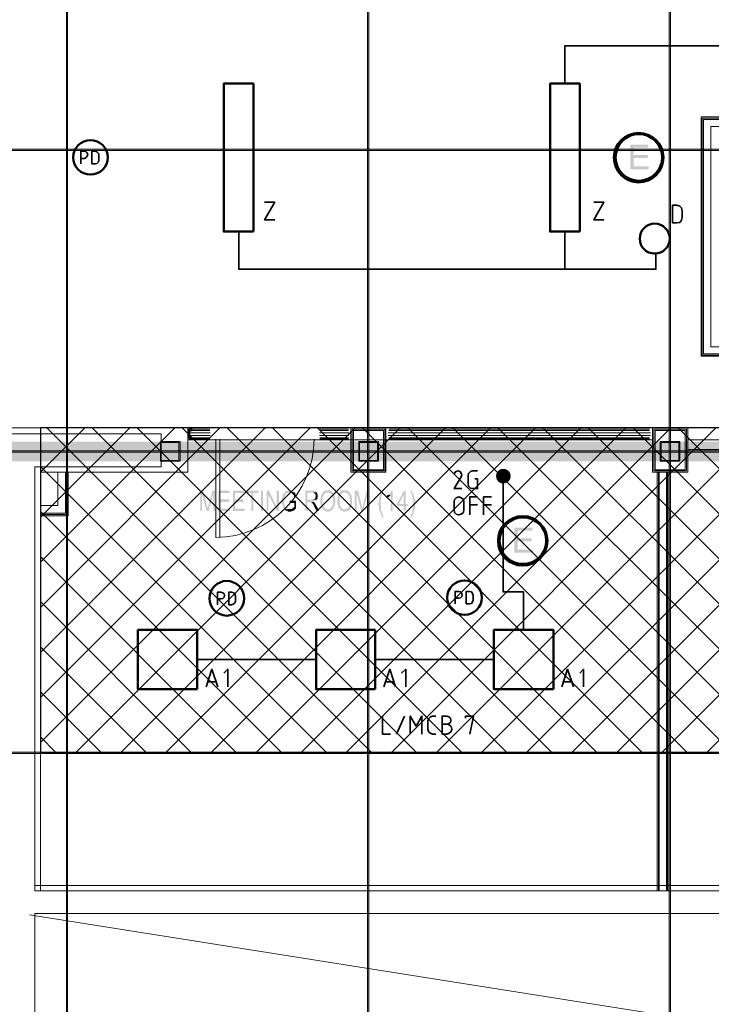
# Model space of a CAD drawing. Header units: millimetres. Extents: x 1.7 to 32.8, y 0.3 to 23.1.
# Tile 63 of 106: x 17.2 to 20, y 7.1 to 11. Entities that reach past the tile are written whole.
import ezdxf

# ---------------------------------------------------------------- set-up
doc = ezdxf.new("R2010")
doc.units = ezdxf.units.MM
doc.layers.add('PDF_Geometry', color=9, linetype='Continuous', true_color=0x808080)
doc.layers.add('PDF_Solid Fills', color=9, linetype='Continuous', true_color=0x808080)

msp = doc.modelspace()

# ---------------------------------------------------------------- hatches: boundary and pattern name
h = msp.add_hatch()
h.set_pattern_fill('ANSI37', color=256, scale=0.04)
h.paths.add_polyline_path([(17.3205, 8.1231), (23.5612, 8.1231), (23.5612, 9.4147), (17.3205, 9.4147)])
at = {"layer": 'PDF_Solid Fills', "transparency": 33554559}
for color, points in [(256, [(29.8551, 10.5213), (29.8551, 10.5247), (2.9827, 10.5247), (2.9827, 10.5197), (29.8551, 10.5197)]), (7, [(19.7421, 10.543), (19.6704, 10.543), (19.6704, 10.4447), (19.7438, 10.4447), (19.7438, 10.4563), (19.6838, 10.4563), (19.6838, 10.4897), (19.7388, 10.4897), (19.7388, 10.5013), (19.6838, 10.5013), (19.6838, 10.5313), (19.7421, 10.5313)]), (256, [(29.8551, 9.3197), (29.8551, 9.323), (2.9827, 9.323), (2.9827, 9.318), (29.8551, 9.318)]), (256, [(17.9688, 9.1647), (17.9571, 9.1647), (17.9571, 9.0831), (17.9638, 9.0831), (17.9638, 9.153)]), (256, [(17.9688, 9.1647), (17.9638, 9.153), (17.9822, 9.0831), (17.9871, 9.0947), (17.9871, 9.0947), (17.9855, 9.0964), (17.9855, 9.1014), (17.9838, 9.1031), (17.9838, 9.1064)]), (256, [(18.0155, 9.1647), (18.0055, 9.1647), (17.9905, 9.108), (17.9905, 9.108), (17.9888, 9.1047), (17.9888, 9.0997), (17.9871, 9.098), (17.9871, 9.0947), (17.9822, 9.0831), (17.9905, 9.0831), (18.0088, 9.1514)]), (256, [(18.0738, 9.1647), (18.0288, 9.1647), (18.0288, 9.0831), (18.0755, 9.0831), (18.0755, 9.0931), (18.0371, 9.0931), (18.0371, 9.1197), (18.0721, 9.1197), (18.0721, 9.1297), (18.0371, 9.1297), (18.0371, 9.1547), (18.0738, 9.1547)]), (256, [(18.1321, 9.1647), (18.0872, 9.1647), (18.0872, 9.0831), (18.1338, 9.0831), (18.1338, 9.0931), (18.0955, 9.0931), (18.0955, 9.1197), (18.1288, 9.1197), (18.1288, 9.1297), (18.0955, 9.1297), (18.0955, 9.1547), (18.1321, 9.1547)]), (256, [(18.1888, 9.1647), (18.1405, 9.1647), (18.1405, 9.1547), (18.1605, 9.1547), (18.1605, 9.0831), (18.1688, 9.0831), (18.1688, 9.1547), (18.1888, 9.1547)]), (256, [(18.2305, 9.1647), (18.2221, 9.1647), (18.2221, 9.0831), (18.2288, 9.0831), (18.2288, 9.148)]), (256, [(18.3138, 9.1664), (18.3055, 9.1664), (18.3038, 9.1647), (18.3021, 9.1647), (18.3005, 9.163), (18.2988, 9.163), (18.2971, 9.1614), (18.2955, 9.1614), (18.2955, 9.1597), (18.2938, 9.158), (18.2921, 9.1564), (18.2905, 9.1547), (18.2905, 9.153), (18.2888, 9.1514), (18.2871, 9.1497), (18.2871, 9.148), (18.2855, 9.1464), (18.2855, 9.143), (18.2838, 9.1414), (18.2838, 9.1347), (18.2821, 9.133), (18.2821, 9.1147), (18.2838, 9.1114), (18.2838, 9.1047), (18.2855, 9.1031), (18.2855, 9.1014), (18.2871, 9.0997), (18.2871, 9.098), (18.2888, 9.0964), (18.2888, 9.0947), (18.2905, 9.0931), (18.2921, 9.0914), (18.2921, 9.0897), (18.3138, 9.0914), (18.3071, 9.0914), (18.3055, 9.0931), (18.3038, 9.0931), (18.3021, 9.0947), (18.3005, 9.0964), (18.2988, 9.0964), (18.2971, 9.098), (18.2971, 9.0997), (18.2955, 9.1014), (18.2938, 9.1031), (18.2938, 9.1064), (18.2938, 9.1064), (18.2921, 9.108), (18.2921, 9.1114), (18.2905, 9.1147), (18.2905, 9.1247), (18.2905, 9.1314), (18.2921, 9.1347), (18.2921, 9.138), (18.2938, 9.1414), (18.2938, 9.143), (18.2955, 9.1447), (18.2955, 9.1464), (18.2971, 9.1497), (18.2971, 9.1497), (18.2988, 9.1514), (18.3005, 9.153), (18.3021, 9.1547), (18.3055, 9.1547), (18.3055, 9.1564), (18.3121, 9.1564), (18.3138, 9.158), (18.3321, 9.158), (18.3321, 9.1597), (18.3305, 9.1597), (18.3288, 9.1614), (18.3271, 9.163), (18.3255, 9.163), (18.3238, 9.1647), (18.3221, 9.1647), (18.3205, 9.1664), (18.3155, 9.1664)]), (256, [(18.3321, 9.158), (18.3138, 9.158), (18.3155, 9.1564), (18.3205, 9.1564), (18.3221, 9.1547), (18.3221, 9.1547), (18.3238, 9.153), (18.3255, 9.153), (18.3271, 9.1514), (18.3271, 9.1497), (18.3288, 9.148), (18.3288, 9.1464), (18.3305, 9.1447), (18.3305, 9.1397), (18.3388, 9.1414), (18.3388, 9.143), (18.3371, 9.1464), (18.3371, 9.1497), (18.3355, 9.1514), (18.3355, 9.1547), (18.3338, 9.1564), (18.3338, 9.1564)]), (256, [(18.4038, 9.1647), (18.3755, 9.1647), (18.3755, 9.0831), (18.3838, 9.0831), (18.3838, 9.1197), (18.4088, 9.1197), (18.4105, 9.1214), (18.4121, 9.1214), (18.4138, 9.123), (18.4155, 9.123), (18.4171, 9.1247), (18.4188, 9.1247), (18.4205, 9.1264), (18.4205, 9.128), (18.4221, 9.128), (18.3838, 9.128), (18.3838, 9.1564), (18.4038, 9.1564), (18.4221, 9.158), (18.4205, 9.1597), (18.4188, 9.1614), (18.4171, 9.1614), (18.4155, 9.163), (18.4138, 9.163), (18.4121, 9.1647), (18.4055, 9.1647)]), (256, [(18.4221, 9.158), (18.4038, 9.1564), (18.4071, 9.1564), (18.4088, 9.1547), (18.4121, 9.1547), (18.4121, 9.153), (18.4138, 9.153), (18.4155, 9.1514), (18.4155, 9.1497), (18.4171, 9.1464), (18.4171, 9.1397), (18.4155, 9.138), (18.4155, 9.1347), (18.4155, 9.1347), (18.4138, 9.133), (18.4121, 9.1314), (18.4105, 9.1297), (18.4055, 9.1297), (18.4038, 9.128), (18.3838, 9.128), (18.4221, 9.128), (18.4221, 9.1297), (18.4238, 9.1314), (18.4238, 9.133), (18.4255, 9.1364), (18.4255, 9.148), (18.4238, 9.1514), (18.4238, 9.153), (18.4221, 9.1547), (18.4221, 9.1564)]), (256, [(18.4471, 9.158), (18.4455, 9.1564), (18.4438, 9.1547), (18.4438, 9.1547), (18.4421, 9.153), (18.4421, 9.1514), (18.4405, 9.1497), (18.4405, 9.148), (18.4388, 9.1464), (18.4388, 9.1414), (18.4371, 9.1397), (18.4371, 9.133), (18.4355, 9.1297), (18.4355, 9.1147), (18.4371, 9.113), (18.4371, 9.1064), (18.4388, 9.1047), (18.4388, 9.1014), (18.4388, 9.1014), (18.4405, 9.0997), (18.4405, 9.098), (18.4421, 9.0964), (18.4438, 9.0947), (18.4438, 9.0931), (18.4455, 9.0914), (18.4471, 9.0897), (18.4488, 9.088), (18.4505, 9.0864), (18.4505, 9.0864), (18.4521, 9.0847), (18.4538, 9.0847), (18.4555, 9.0831), (18.4571, 9.0831), (18.4588, 9.0814), (18.4721, 9.0814), (18.4738, 9.0831), (18.4755, 9.0831), (18.4771, 9.0847), (18.4788, 9.0847), (18.4805, 9.0864), (18.4805, 9.0864), (18.4821, 9.088), (18.4838, 9.0897), (18.4855, 9.0897), (18.4638, 9.0897), (18.4621, 9.0914), (18.4588, 9.0914), (18.4571, 9.0931), (18.4555, 9.0931), (18.4538, 9.0947), (18.4521, 9.0964), (18.4521, 9.098), (18.4505, 9.0997), (18.4505, 9.0997), (18.4488, 9.1014), (18.4488, 9.1031), (18.4471, 9.1047), (18.4471, 9.1064), (18.4455, 9.108), (18.4455, 9.1147), (18.4438, 9.118), (18.4438, 9.1297), (18.4455, 9.133), (18.4455, 9.1397), (18.4471, 9.1414), (18.4471, 9.1447), (18.4488, 9.1464), (18.4488, 9.148), (18.4505, 9.1497), (18.4521, 9.1497), (18.4521, 9.1514), (18.4538, 9.153), (18.4555, 9.1547), (18.4571, 9.1547), (18.4588, 9.1564), (18.4638, 9.1564), (18.4655, 9.158)]), (256, [(18.4655, 9.1664), (18.4588, 9.1664), (18.4571, 9.1647), (18.4555, 9.1647), (18.4538, 9.163), (18.4521, 9.163), (18.4505, 9.1614), (18.4488, 9.1614), (18.4471, 9.1597), (18.4471, 9.158), (18.4655, 9.158), (18.4671, 9.1564), (18.4721, 9.1564), (18.4738, 9.1547), (18.4755, 9.1547), (18.4771, 9.153), (18.4771, 9.1514), (18.4788, 9.1514), (18.4805, 9.1497), (18.4821, 9.148), (18.4821, 9.1447), (18.4838, 9.143), (18.4838, 9.1397), (18.4855, 9.138), (18.4855, 9.1314), (18.4871, 9.128), (18.4871, 9.1197), (18.4855, 9.1164), (18.4855, 9.108), (18.4838, 9.1064), (18.4838, 9.1047), (18.4821, 9.1031), (18.4821, 9.1014), (18.4805, 9.0997), (18.4805, 9.0997), (18.4788, 9.098), (18.4771, 9.0964), (18.4771, 9.0947), (18.4755, 9.0931), (18.4738, 9.0931), (18.4721, 9.0914), (18.4688, 9.0914), (18.4671, 9.0897), (18.4655, 9.0897), (18.4855, 9.0897), (18.4855, 9.0914), (18.4871, 9.0931), (18.4888, 9.0947), (18.4888, 9.0964), (18.4905, 9.0997), (18.4905, 9.1014), (18.4921, 9.1014), (18.4921, 9.1064), (18.4938, 9.108), (18.4938, 9.1147), (18.4955, 9.1164), (18.4955, 9.1314), (18.4938, 9.133), (18.4938, 9.1397), (18.4921, 9.1414), (18.4921, 9.1464), (18.4921, 9.1464), (18.4905, 9.148), (18.4888, 9.1497), (18.4888, 9.153), (18.4871, 9.1547), (18.4871, 9.1564), (18.4855, 9.1564), (18.4838, 9.158), (18.4821, 9.1597), (18.4805, 9.1614), (18.4805, 9.1614), (18.4788, 9.163), (18.4771, 9.163), (18.4755, 9.1647), (18.4738, 9.1647), (18.4721, 9.1664), (18.4671, 9.1664)]), (256, [(18.5138, 9.158), (18.5121, 9.1564), (18.5121, 9.1547), (18.5105, 9.1547), (18.5105, 9.153), (18.5088, 9.1514), (18.5088, 9.1497), (18.5071, 9.148), (18.5071, 9.1464), (18.5055, 9.143), (18.5055, 9.1397), (18.5038, 9.138), (18.5038, 9.1114), (18.5055, 9.108), (18.5055, 9.1047), (18.5071, 9.1014), (18.5071, 9.0997), (18.5088, 9.098), (18.5088, 9.0964), (18.5105, 9.0947), (18.5121, 9.0931), (18.5138, 9.0914), (18.5138, 9.0897), (18.5155, 9.088), (18.5171, 9.0864), (18.5188, 9.0864), (18.5188, 9.0847), (18.5205, 9.0847), (18.5221, 9.0831), (18.5238, 9.0831), (18.5255, 9.0814), (18.5405, 9.0814), (18.5421, 9.0831), (18.5438, 9.0831), (18.5455, 9.0847), (18.5471, 9.0847), (18.5471, 9.0864), (18.5488, 9.0864), (18.5505, 9.088), (18.5505, 9.0897), (18.5521, 9.0897), (18.5305, 9.0897), (18.5288, 9.0914), (18.5255, 9.0914), (18.5238, 9.0931), (18.5221, 9.0931), (18.5221, 9.0947), (18.5205, 9.0964), (18.5188, 9.098), (18.5171, 9.0997), (18.5171, 9.1014), (18.5155, 9.1031), (18.5155, 9.1047), (18.5138, 9.1064), (18.5138, 9.108), (18.5121, 9.1114), (18.5121, 9.138), (18.5138, 9.1397), (18.5138, 9.143), (18.5155, 9.1447), (18.5155, 9.1464), (18.5171, 9.148), (18.5171, 9.1497), (18.5188, 9.1497), (18.5205, 9.1514), (18.5221, 9.153), (18.5238, 9.1547), (18.5238, 9.1547), (18.5255, 9.1564), (18.5305, 9.1564), (18.5321, 9.158)]), (256, [(18.5321, 9.1664), (18.5255, 9.1664), (18.5238, 9.1647), (18.5221, 9.1647), (18.5205, 9.163), (18.5188, 9.163), (18.5171, 9.1614), (18.5171, 9.1614), (18.5155, 9.1597), (18.5138, 9.158), (18.5321, 9.158), (18.5338, 9.1564), (18.5388, 9.1564), (18.5405, 9.1547), (18.5421, 9.1547), (18.5438, 9.153), (18.5455, 9.1514), (18.5471, 9.1514), (18.5471, 9.1497), (18.5488, 9.148), (18.5505, 9.1447), (18.5505, 9.143), (18.5521, 9.1414), (18.5521, 9.1364), (18.5538, 9.133), (18.5538, 9.1114), (18.5521, 9.1097), (18.5521, 9.1064), (18.5505, 9.1047), (18.5505, 9.1031), (18.5488, 9.1014), (18.5488, 9.0997), (18.5471, 9.0997), (18.5471, 9.098), (18.5455, 9.0964), (18.5438, 9.0947), (18.5421, 9.0931), (18.5405, 9.0931), (18.5388, 9.0914), (18.5355, 9.0914), (18.5338, 9.0897), (18.5321, 9.0897), (18.5521, 9.0897), (18.5538, 9.0914), (18.5555, 9.0931), (18.5555, 9.0947), (18.5571, 9.0964), (18.5571, 9.0997), (18.5588, 9.1014), (18.5588, 9.1031), (18.5605, 9.1064), (18.5605, 9.1097), (18.5621, 9.1114), (18.5621, 9.1347), (18.5605, 9.138), (18.5605, 9.1414), (18.5588, 9.1447), (18.5588, 9.1464), (18.5588, 9.1464), (18.5571, 9.148), (18.5571, 9.1497), (18.5555, 9.153), (18.5555, 9.1547), (18.5538, 9.1564), (18.5521, 9.1564), (18.5505, 9.158), (18.5505, 9.1597), (18.5488, 9.1614), (18.5471, 9.1614), (18.5455, 9.163), (18.5438, 9.163), (18.5438, 9.1647), (18.5421, 9.1647), (18.5405, 9.1664), (18.5338, 9.1664)]), (256, [(18.5855, 9.1647), (18.5721, 9.1647), (18.5721, 9.0831), (18.5805, 9.0831), (18.5805, 9.153)]), (256, [(18.5855, 9.1647), (18.5805, 9.153), (18.5988, 9.0831), (18.6021, 9.0947), (18.6021, 9.0997), (18.6005, 9.1014), (18.6005, 9.1064)]), (256, [(18.6321, 9.1647), (18.6205, 9.1647), (18.6055, 9.108), (18.6055, 9.1031), (18.6038, 9.0997), (18.6038, 9.0964), (18.6021, 9.0947), (18.5988, 9.0831), (18.6055, 9.0831), (18.6238, 9.1514)]), (256, [(18.6888, 9.1664), (18.6821, 9.1664), (18.6821, 9.1647), (18.6805, 9.163), (18.6788, 9.1597), (18.6788, 9.158), (18.6771, 9.1564), (18.6771, 9.1547), (18.6755, 9.153), (18.6755, 9.1497), (18.6738, 9.148), (18.6738, 9.1464), (18.6721, 9.1447), (18.6721, 9.1397), (18.6705, 9.138), (18.6705, 9.133), (18.6688, 9.1314), (18.6688, 9.1197), (18.6671, 9.1164), (18.6671, 9.108), (18.6688, 9.1047), (18.6688, 9.0947), (18.6705, 9.0914), (18.6705, 9.088), (18.6721, 9.0847), (18.6721, 9.0814), (18.6738, 9.0797), (18.6738, 9.078), (18.6755, 9.0747), (18.6755, 9.0731), (18.6771, 9.0714), (18.6771, 9.0697), (18.6788, 9.068), (18.6788, 9.0647), (18.6805, 9.063), (18.6805, 9.0614), (18.6821, 9.0597), (18.6821, 9.058), (18.6888, 9.058), (18.6871, 9.0614), (18.6855, 9.063), (18.6855, 9.0647), (18.6838, 9.0664), (18.6838, 9.0697), (18.6821, 9.0714), (18.6821, 9.0764), (18.6805, 9.078), (18.6805, 9.0797), (18.6788, 9.0831), (18.6788, 9.088), (18.6771, 9.0914), (18.6771, 9.0997), (18.6755, 9.1014), (18.6755, 9.113), (18.6755, 9.1247), (18.6771, 9.1264), (18.6771, 9.1347), (18.6788, 9.1364), (18.6788, 9.143), (18.6805, 9.1464), (18.6805, 9.148), (18.6821, 9.1497), (18.6821, 9.153), (18.6838, 9.1547), (18.6838, 9.1564), (18.6855, 9.1597), (18.6855, 9.1614), (18.6871, 9.163)]), (256, [(18.7055, 9.148), (18.7038, 9.1464), (18.7021, 9.1464), (18.7005, 9.1447), (18.7005, 9.1347), (18.7005, 9.1347), (18.7021, 9.1364), (18.7038, 9.1364), (18.7055, 9.138), (18.7071, 9.1397), (18.7088, 9.1397), (18.7105, 9.1414), (18.7121, 9.143), (18.7138, 9.1447), (18.7155, 9.1464), (18.7155, 9.1464)]), (256, [(18.7238, 9.1647), (18.7188, 9.1647), (18.7171, 9.163), (18.7171, 9.1614), (18.7155, 9.1597), (18.7155, 9.158), (18.7138, 9.1564), (18.7121, 9.1547), (18.7105, 9.153), (18.7105, 9.1514), (18.7088, 9.1514), (18.7071, 9.1497), (18.7055, 9.148), (18.7155, 9.1464), (18.7155, 9.0831), (18.7238, 9.0831)]), (256, [(18.7755, 9.1647), (18.7688, 9.1647), (18.7404, 9.1114), (18.7404, 9.1031), (18.7671, 9.1031), (18.7671, 9.0831), (18.7755, 9.0831), (18.7755, 9.1031), (18.7838, 9.1031), (18.7838, 9.1114), (18.7488, 9.1114), (18.7671, 9.148)]), (256, [(18.7755, 9.1647), (18.7671, 9.148), (18.7671, 9.1114), (18.7488, 9.1114), (18.7755, 9.1114)]), (256, [(18.7988, 9.1664), (18.7938, 9.1664), (18.7938, 9.163), (18.7955, 9.1597), (18.7971, 9.158), (18.7971, 9.1564), (18.7988, 9.1547), (18.7988, 9.1514), (18.8005, 9.1497), (18.8005, 9.1464), (18.8021, 9.1447), (18.8021, 9.1397), (18.8038, 9.138), (18.8038, 9.133), (18.8038, 9.128), (18.8055, 9.1264), (18.8055, 9.0997), (18.8038, 9.0964), (18.8038, 9.088), (18.8021, 9.0864), (18.8021, 9.0814), (18.8005, 9.0797), (18.8005, 9.0747), (18.7988, 9.0731), (18.7988, 9.0714), (18.7971, 9.0697), (18.7971, 9.0664), (18.7955, 9.0647), (18.7955, 9.063), (18.7938, 9.0597), (18.7938, 9.058), (18.7988, 9.058), (18.7988, 9.0597), (18.8005, 9.0614), (18.8005, 9.063), (18.8021, 9.0647), (18.8021, 9.0664), (18.8038, 9.068), (18.8038, 9.0697), (18.8055, 9.0714), (18.8055, 9.0747), (18.8071, 9.0764), (18.8071, 9.078), (18.8088, 9.0814), (18.8088, 9.0831), (18.8088, 9.0831), (18.8105, 9.0847), (18.8105, 9.0897), (18.8121, 9.0914), (18.8121, 9.1014), (18.8138, 9.1031), (18.8138, 9.113), (18.8138, 9.123), (18.8121, 9.1247), (18.8121, 9.1314), (18.8105, 9.133), (18.8105, 9.138), (18.8105, 9.138), (18.8088, 9.1397), (18.8088, 9.1447), (18.8071, 9.1464), (18.8071, 9.148), (18.8055, 9.1497), (18.8055, 9.153), (18.8038, 9.1547), (18.8038, 9.1564), (18.8021, 9.158), (18.8021, 9.1614), (18.8005, 9.163), (18.7988, 9.1647)]), (256, [(18.3388, 9.1247), (18.3138, 9.1247), (18.3138, 9.1147), (18.3321, 9.1147), (18.3321, 9.0997), (18.3321, 9.0997), (18.3305, 9.098), (18.3288, 9.0964), (18.3271, 9.0964), (18.3255, 9.0947), (18.3238, 9.0931), (18.3221, 9.0931), (18.3205, 9.0914), (18.3138, 9.0914), (18.2921, 9.0897), (18.2938, 9.088), (18.2955, 9.088), (18.2971, 9.0864), (18.2971, 9.0864), (18.2988, 9.0847), (18.3005, 9.0847), (18.3021, 9.0831), (18.3055, 9.0831), (18.3071, 9.0814), (18.3205, 9.0814), (18.3221, 9.0831), (18.3255, 9.0831), (18.3271, 9.0847), (18.3288, 9.0847), (18.3305, 9.0864), (18.3321, 9.088), (18.3338, 9.088), (18.3355, 9.0897), (18.3371, 9.0914), (18.3388, 9.0931), (18.3388, 9.0947)]), (256, [(18.4071, 9.1197), (18.3938, 9.1197), (18.3971, 9.1197), (18.3988, 9.118), (18.4005, 9.118), (18.4021, 9.1164), (18.4021, 9.1164), (18.4038, 9.1147), (18.4055, 9.113), (18.4055, 9.1114), (18.4071, 9.1097), (18.4071, 9.108), (18.4088, 9.1064), (18.4105, 9.1047), (18.4105, 9.1014), (18.4121, 9.0997), (18.4205, 9.0831), (18.4305, 9.0831), (18.4205, 9.1047), (18.4188, 9.1047), (18.4188, 9.108), (18.4171, 9.1097), (18.4155, 9.1114), (18.4155, 9.113), (18.4138, 9.1147), (18.4121, 9.1164), (18.4121, 9.1164), (18.4105, 9.118), (18.4105, 9.1197)]), (7, [(19.2804, 9.0164), (19.2088, 9.0164), (19.2088, 8.918), (19.2821, 8.918), (19.2821, 8.9297), (19.2221, 8.9297), (19.2221, 8.963), (19.2771, 8.963), (19.2771, 8.9747), (19.2221, 8.9747), (19.2221, 9.0047), (19.2804, 9.0047)]), (256, [(29.8551, 8.1198), (29.8551, 8.1231), (2.9827, 8.1231), (2.9827, 8.1181), (29.8551, 8.1181)])]:
    msp.add_hatch(color=color, dxfattribs=at).paths.add_polyline_path(points)

# ---------------------------------------------------------------- linework, layer by layer
msp.add_lwpolyline([(17.3205, 8.1231), (23.5612, 8.1231), (23.5612, 9.4147), (17.3205, 9.4147)], close=True)
at = {"layer": 'PDF_Geometry', "lineweight": 5}
for points in [[(17.4288, 0.2783), (17.4288, 22.9158), (17.4288, 22.8592), (17.4238, 22.8592), (17.4238, 22.9158), (17.4238, 0.2783)], [(18.6288, 0.2783), (18.6288, 22.9158), (18.6288, 22.8592), (18.6238, 22.8592), (18.6238, 22.9158), (18.6238, 0.2783)], [(19.8304, 0.2783), (19.8304, 22.9158), (19.8304, 22.8592), (19.8254, 22.8592), (19.8254, 22.9158), (19.8254, 0.2783)]]:
    msp.add_lwpolyline(points, dxfattribs=at)
at = {"layer": 'PDF_Geometry', "color": 7, "lineweight": 35}
for points in [[(19.4088, 10.7863), (19.4088, 10.9363), (23.307, 10.9363), (23.307, 10.7863)], [(17.4822, 10.4663), (17.4822, 10.5163), (17.4955, 10.5163), (17.5022, 10.5147), (17.5072, 10.5097), (17.5088, 10.503), (17.5072, 10.4963), (17.5022, 10.4913), (17.4955, 10.488), (17.4822, 10.488)], [(18.2138, 10.313), (18.2538, 10.313), (18.2138, 10.243), (18.2538, 10.243)], [(19.5254, 10.313), (19.5654, 10.313), (19.5254, 10.243), (19.5654, 10.243)], [(18.1105, 10.1963), (18.1105, 10.0464), (19.7721, 10.0464), (19.7721, 10.1063)], [(19.4088, 10.1963), (19.4088, 10.0464)], [(18.9988, 9.173), (18.9688, 9.173), (18.9971, 9.2197), (18.9988, 9.228), (18.9971, 9.2347), (18.9921, 9.2414), (18.9838, 9.243), (18.9738, 9.2397), (18.9688, 9.2314)], [(19.0505, 9.2114), (19.0621, 9.2114), (19.0621, 9.173), (19.0421, 9.173), (19.0338, 9.1747), (19.0254, 9.183), (19.0238, 9.1914), (19.0238, 9.223), (19.0254, 9.233), (19.0338, 9.2414), (19.0421, 9.243), (19.0621, 9.243)], [(19.1638, 9.223), (19.1638, 8.7614), (19.2454, 8.7614), (19.2454, 8.6097)], [(19.0305, 9.068), (19.0305, 9.1397), (19.0621, 9.1397)], [(19.0855, 9.068), (19.0855, 9.1397), (19.1171, 9.1397)], [(19.0305, 9.108), (19.0621, 9.108)], [(19.0855, 9.108), (19.1171, 9.108)], [(18.0255, 8.7097), (18.0255, 8.7597), (18.0388, 8.7597), (18.0472, 8.758), (18.0521, 8.7531), (18.0538, 8.7464), (18.0521, 8.7397), (18.0472, 8.7347), (18.0388, 8.7331), (18.0255, 8.7331)], [(18.9721, 8.7131), (18.9721, 8.7631), (18.9871, 8.7631), (18.9938, 8.7614), (18.9988, 8.7564), (19.0004, 8.7497), (18.9988, 8.7431), (18.9938, 8.738), (18.9871, 8.7364), (18.9721, 8.7364)], [(17.9455, 8.4914), (18.4188, 8.4914)], [(18.6538, 8.4914), (19.1271, 8.4914)], [(17.9805, 8.3831), (18.0038, 8.453), (18.0271, 8.3831)], [(18.0672, 8.3831), (18.0672, 8.453), (18.0505, 8.4381)], [(18.6888, 8.3831), (18.7121, 8.453), (18.7355, 8.3831)], [(18.7755, 8.3831), (18.7755, 8.453), (18.7588, 8.4381)], [(19.3971, 8.3831), (19.4204, 8.453), (19.4438, 8.3831)], [(19.4838, 8.3831), (19.4838, 8.453), (19.4688, 8.4381)], [(18.0205, 8.4031), (17.9871, 8.4031)], [(18.7288, 8.4031), (18.6955, 8.4031)], [(19.4371, 8.4031), (19.4038, 8.4031)], [(18.6838, 8.2664), (18.6838, 8.1947), (18.7155, 8.1947)], [(18.7388, 8.1947), (18.7705, 8.2664)], [(18.7938, 8.1947), (18.7938, 8.2664), (18.8171, 8.2264), (18.8405, 8.2664), (18.8405, 8.1947)], [(18.8955, 8.1947), (18.8821, 8.1947), (18.8738, 8.1981), (18.8671, 8.2031), (18.8638, 8.2131), (18.8638, 8.2481), (18.8671, 8.2564), (18.8738, 8.2631), (18.8821, 8.2664), (18.8955, 8.2664)], [(18.9388, 8.2347), (18.9471, 8.2364), (18.9538, 8.2414), (18.9555, 8.2497), (18.9538, 8.2581), (18.9471, 8.2631), (18.9388, 8.2664), (18.9204, 8.2664), (18.9204, 8.1947), (18.9388, 8.1947), (18.9488, 8.1981), (18.9571, 8.2047), (18.9588, 8.2147), (18.9571, 8.2247), (18.9488, 8.2314), (18.9388, 8.2347), (18.9204, 8.2347)], [(19.0305, 8.1947), (19.0454, 8.2664), (19.0138, 8.2664), (19.0138, 8.2581)]]:
    msp.add_lwpolyline(points, dxfattribs=at)
at = {"layer": 'PDF_Geometry', "color": 3, "lineweight": 50}
for points in [[(18.1688, 10.1963), (18.1688, 10.7863), (18.0505, 10.7863), (18.0505, 10.1963)], [(19.4688, 10.1963), (19.4688, 10.7863), (19.3504, 10.7863), (19.3504, 10.1963)], [(17.9455, 8.3731), (17.9455, 8.6097), (17.7088, 8.6097), (17.7088, 8.3731)], [(18.6538, 8.3731), (18.6538, 8.6097), (18.4188, 8.6097), (18.4188, 8.3731)], [(19.3638, 8.3731), (19.3638, 8.6097), (19.1271, 8.6097), (19.1271, 8.3731)]]:
    msp.add_lwpolyline(points, close=True, dxfattribs=at)
at = {"layer": 'PDF_Geometry', "lineweight": 18}
for points in [[(20.3537, 10.6113), (20.3537, 9.6997), (19.9521, 9.6997), (19.9521, 10.653), (20.3537, 10.653)], [(20.3487, 9.7047), (20.3487, 10.648), (19.9571, 10.648), (19.9571, 9.7047)], [(20.3454, 9.7097), (20.3454, 10.643), (19.9621, 10.643), (19.9621, 9.7097)], [(20.3171, 9.738), (20.3171, 10.6147), (19.9904, 10.6147), (19.9904, 9.738)], [(17.9205, 9.413), (17.9205, 9.4114)], [(18.6971, 9.238), (18.6971, 9.4147), (18.5571, 9.4147), (18.5571, 9.238)], [(19.8988, 9.238), (19.8988, 9.4147), (19.7588, 9.4147), (19.7588, 9.238)], [(17.8022, 9.348), (17.8022, 9.3914), (17.1905, 9.3914), (17.1905, 5.1048), (17.2988, 5.1048), (17.2988, 7.4797), (23.557, 7.4797), (23.557, 5.1132), (23.6653, 5.1132), (23.6653, 9.2747), (23.677, 9.2747), (23.677, 9.393), (23.0503, 9.393), (23.0503, 9.263), (23.557, 9.263), (23.557, 7.5698), (17.2988, 7.5698), (17.2988, 9.2597), (17.8022, 9.2597)], [(17.9138, 9.408), (17.9138, 9.4114), (17.9138, 9.403), (17.9138, 9.4064), (17.9088, 9.4064), (17.9088, 9.408)], [(17.9155, 9.403), (17.9138, 9.403), (17.9205, 9.403), (17.9238, 9.403)], [(17.9155, 9.378), (17.9138, 9.378), (17.9138, 9.373), (17.9138, 9.368), (17.9138, 9.3697), (17.9138, 9.3764), (17.9205, 9.3764), (17.9238, 9.3764), (17.9238, 9.378), (17.9238, 9.3764), (17.9238, 9.3747), (17.9238, 9.3764), (17.9238, 9.378)], [(17.9155, 9.4097), (17.9188, 9.4097)], [(17.9172, 9.4114), (17.9188, 9.4114)], [(17.9188, 9.4097), (17.9188, 9.4114)], [(17.9205, 9.4047), (17.9221, 9.4047), (17.9221, 9.4064), (17.9221, 9.4047)], [(17.9221, 9.4114), (17.9221, 9.4097)], [(17.9238, 9.403), (17.9221, 9.403), (17.9221, 9.4047), (17.9221, 9.403), (17.9221, 9.4047), (17.9221, 9.403), (17.9221, 9.4047), (17.9221, 9.403), (17.9221, 9.4047), (17.9221, 9.403), (17.9221, 9.4047), (17.9221, 9.403), (17.9221, 9.4047), (17.9221, 9.403)], [(17.9238, 9.4114), (17.9238, 9.4097)], [(17.9238, 9.4064), (17.9238, 9.4047), (17.9238, 9.403), (17.9238, 9.4047)], [(18.6921, 9.243), (18.6921, 9.4097), (18.5621, 9.4097), (18.5621, 9.243)], [(18.6871, 9.248), (18.6871, 9.4047), (18.5671, 9.4047), (18.5671, 9.248)], [(19.8937, 9.243), (19.8937, 9.4097), (19.7638, 9.4097), (19.7638, 9.243)], [(19.8888, 9.248), (19.8888, 9.4047), (19.7688, 9.4047), (19.7688, 9.248)], [(17.8772, 9.2814), (17.8772, 9.3597), (17.7988, 9.3597), (17.7988, 9.2814)], [(17.8721, 9.2847), (17.8721, 9.3564), (17.8022, 9.3564), (17.8022, 9.2847)], [(17.9205, 9.3697), (17.9205, 9.368)], [(17.9221, 9.3714), (17.9221, 9.3697)], [(17.9238, 9.368), (17.9238, 9.3697)], [(18.6671, 9.2814), (18.6671, 9.3597), (18.5888, 9.3597), (18.5888, 9.2814)], [(18.6638, 9.2847), (18.6638, 9.3564), (18.5921, 9.3564), (18.5921, 9.2847)], [(19.8671, 9.2814), (19.8671, 9.3597), (19.7888, 9.3597), (19.7888, 9.2814)], [(19.8637, 9.2847), (19.8637, 9.3564), (19.7937, 9.3564), (19.7937, 9.2847)], [(20.9587, 9.328), (20.9587, 9.3664), (19.8988, 9.3664), (19.8988, 9.328)]]:
    msp.add_lwpolyline(points, close=True, dxfattribs=at)
at = {"layer": 'PDF_Geometry', "lineweight": 5}
for points in [[(29.8551, 10.5213), (29.8551, 10.5247), (2.9827, 10.5247), (2.9827, 10.5197), (29.8551, 10.5197)], [(29.8551, 9.3197), (29.8551, 9.323), (2.9827, 9.323), (2.9827, 9.318), (29.8551, 9.318)], [(29.8551, 8.1198), (29.8551, 8.1231), (2.9827, 8.1231), (2.9827, 8.1181), (29.8551, 8.1181)]]:
    msp.add_lwpolyline(points, close=True, dxfattribs=at)
at = {"layer": 'PDF_Geometry', "color": 7, "lineweight": 35}
for points in [[(17.5255, 10.4663), (17.5388, 10.4663), (17.5455, 10.468), (17.5522, 10.4747), (17.5538, 10.4813), (17.5538, 10.5013), (17.5522, 10.508), (17.5455, 10.5147), (17.5388, 10.5163), (17.5255, 10.5163)], [(19.8388, 10.2313), (19.8554, 10.2313), (19.8671, 10.233), (19.8737, 10.2413), (19.8771, 10.253), (19.8771, 10.2797), (19.8737, 10.2913), (19.8671, 10.298), (19.8554, 10.3013), (19.8388, 10.3013)], [(19.0071, 9.088), (19.0054, 9.078), (18.9971, 9.0714), (18.9871, 9.068), (18.9771, 9.0714), (18.9705, 9.078), (18.9688, 9.088), (18.9688, 9.1197), (18.9705, 9.1297), (18.9771, 9.1364), (18.9871, 9.1397), (18.9971, 9.1364), (19.0054, 9.1297), (19.0071, 9.1197)], [(18.0705, 8.7097), (18.0821, 8.7097), (18.0905, 8.7131), (18.0955, 8.718), (18.0971, 8.7247), (18.0971, 8.7447), (18.0955, 8.7531), (18.0905, 8.758), (18.0821, 8.7597), (18.0705, 8.7597)], [(19.0171, 8.7131), (19.0288, 8.7131), (19.0371, 8.7147), (19.0421, 8.7214), (19.0438, 8.728), (19.0438, 8.748), (19.0421, 8.7547), (19.0371, 8.7614), (19.0288, 8.7631), (19.0171, 8.7631)]]:
    msp.add_lwpolyline(points, close=True, dxfattribs=at)
at = {"layer": 'PDF_Geometry', "lineweight": 18}
for points in [[(17.1688, 7.8197), (17.1688, 9.4147), (17.9072, 9.4147), (17.9072, 9.238), (17.3205, 9.238), (17.3205, 7.5698)], [(23.8253, 9.3664), (23.8253, 9.4147), (22.8487, 9.4147), (22.8487, 9.238), (23.5353, 9.238), (23.5353, 7.5914), (17.2988, 7.5914)], [(17.9072, 9.4147), (22.1603, 9.4147), (22.4553, 9.4147), (22.4553, 9.3664), (22.3003, 9.3664), (22.3003, 9.238), (22.1603, 9.238), (22.1603, 9.4147)], [(17.9238, 9.413), (17.9138, 9.413)], [(17.9122, 9.4064), (17.9072, 9.373), (17.9122, 9.373), (17.9072, 9.4064)], [(17.9072, 9.373), (17.9072, 9.4064), (17.9122, 9.4064), (17.9122, 9.373)], [(17.9138, 9.4114), (17.9155, 9.4114)], [(17.9138, 9.4114), (17.9172, 9.4114)], [(17.9138, 9.4114), (17.9188, 9.4114)], [(17.9205, 9.368), (17.9238, 9.368), (17.9138, 9.368), (17.9172, 9.368), (17.9188, 9.368), (17.9188, 9.3697), (17.9188, 9.368), (17.9188, 9.3697), (17.9155, 9.3697), (17.9188, 9.3697), (17.9172, 9.3697), (17.9172, 9.3714), (17.9172, 9.3747), (17.9188, 9.3747), (17.9955, 9.3747)], [(17.9155, 9.4097), (17.9155, 9.4114)], [(17.9172, 9.4097), (17.9155, 9.4114)], [(17.9155, 9.4097), (17.9155, 9.4114)], [(17.9155, 9.403), (17.9155, 9.3897), (17.9155, 9.403)], [(17.9155, 9.3947), (17.9972, 9.3947)], [(17.9155, 9.378), (17.9155, 9.3897), (17.9155, 9.378)], [(17.9155, 9.3847), (17.9972, 9.3847)], [(17.9172, 9.4114), (17.9172, 9.4097)], [(17.9955, 9.4097), (17.9188, 9.4097), (17.9172, 9.408), (17.9172, 9.4064), (17.9188, 9.4047), (17.9955, 9.4047)], [(17.9205, 9.4114), (17.9205, 9.4097), (17.9205, 9.4114)], [(17.9205, 9.4114), (17.9238, 9.4114)], [(17.9205, 9.4097), (17.9221, 9.4097), (17.9205, 9.4097)], [(17.9205, 9.403), (17.9205, 9.4047), (17.9205, 9.403)], [(17.9205, 9.378), (17.9205, 9.3764), (17.9221, 9.3764), (17.9221, 9.3747), (17.9221, 9.3764), (17.9221, 9.3747), (17.9221, 9.3764), (17.9221, 9.3747), (17.9221, 9.3764), (17.9238, 9.3764), (17.9221, 9.3764), (17.9221, 9.3747), (17.9221, 9.3764), (17.9221, 9.3747), (17.9221, 9.3764), (17.9221, 9.3747), (17.9221, 9.3764), (17.9221, 9.3747), (17.9221, 9.3764), (17.9221, 9.3747), (17.9205, 9.3747)], [(17.9221, 9.4114), (17.9221, 9.4097), (17.9221, 9.4114), (17.9221, 9.4097), (17.9221, 9.4114), (17.9221, 9.4097), (17.9221, 9.4114), (17.9238, 9.4114)], [(17.9221, 9.4047), (17.9221, 9.4064)], [(18.5488, 9.3947), (18.4321, 9.3947)], [(18.5488, 9.3847), (18.4321, 9.3847)], [(18.4338, 9.4097), (18.5471, 9.4097)], [(18.5471, 9.4047), (18.4338, 9.4047)], [(18.5471, 9.3747), (18.4338, 9.3747)], [(18.6971, 9.3447), (18.6971, 9.4064)], [(18.7055, 9.3947), (19.7504, 9.3947)], [(18.7055, 9.3847), (19.7504, 9.3847)], [(19.7471, 9.4097), (18.7088, 9.4097)], [(18.7088, 9.4047), (19.7471, 9.4047)], [(18.7088, 9.3747), (19.7471, 9.3747)], [(17.9072, 9.3664), (19.7588, 9.3664)], [(17.9088, 9.373), (17.9138, 9.373), (17.9088, 9.373)], [(17.9155, 9.3697), (17.9138, 9.3697)], [(17.9138, 9.368), (17.9188, 9.368)], [(17.9955, 9.3714), (17.9188, 9.3714), (17.9172, 9.3714), (17.9172, 9.3697), (17.9155, 9.3697), (17.9155, 9.3714)], [(17.9205, 9.368), (17.9205, 9.3697), (17.9205, 9.368)], [(17.9205, 9.3697), (17.9221, 9.3697), (17.9205, 9.3697)], [(17.9221, 9.3697), (17.9238, 9.3697)], [(18.0355, 9.3697), (18.0355, 8.9781)], [(18.4338, 9.3714), (18.5471, 9.3714)], [(19.7471, 9.3714), (18.7088, 9.3714)], [(19.8988, 9.3664), (20.9587, 9.3664)], [(17.3205, 9.0647), (17.4305, 9.0647), (17.4305, 9.238)], [(17.3205, 9.0697), (17.4255, 9.0697), (17.4255, 9.238)], [(17.3205, 9.0747), (17.4205, 9.0747), (17.4205, 9.238)], [(17.3205, 9.1047), (17.3905, 9.1047), (17.3905, 9.238)], [(19.7771, 9.238), (19.7771, 7.5698)], [(19.7821, 9.238), (19.7821, 7.5698)], [(19.7854, 9.238), (19.7854, 7.5698)], [(19.8138, 9.238), (19.8138, 7.5698)], [(19.8188, 9.238), (19.8188, 7.5698)], [(19.8238, 9.238), (19.8238, 7.5698)], [(17.2772, 7.4748), (23.5986, 6.4731)]]:
    msp.add_lwpolyline(points, dxfattribs=at)
msp.add_lwpolyline([(18.0188, 9.3697), (18.0188, 8.9781, 0.412763), (18.4105, 9.3697)], format="xyb", dxfattribs=at)
at = {"layer": 'PDF_Geometry', "color": 4, "lineweight": 50}
for centre, radius in [((19.7035, 10.4911), 0.0985), ((19.7043, 10.4919), 0.0928), ((19.2419, 8.9645), 0.0985), ((19.2426, 8.9652), 0.0928)]:
    msp.add_circle(centre, radius, dxfattribs=at)
at = {"layer": 'PDF_Geometry', "color": 3, "lineweight": 50}
for centre, radius in [((17.5201, 10.4919), 0.0687), ((19.7674, 10.1683), 0.0597), ((18.063, 8.7356), 0.0691), ((19.0099, 8.7382), 0.0688)]:
    msp.add_circle(centre, radius, dxfattribs=at)
at = {"layer": 'PDF_Solid Fills', "lineweight": 5, "transparency": 33554559}
for points in [[(17.4288, 0.2783), (17.4288, 22.9159), (17.4238, 0.2783), (17.4238, 22.9159)], [(18.6288, 0.2783), (18.6288, 22.9159), (18.6238, 0.2783), (18.6238, 22.9159)], [(19.8304, 0.2783), (19.8304, 22.9159), (19.8254, 0.2783), (19.8254, 22.9159)]]:
    msp.add_solid(points, dxfattribs=at)
at = {"layer": 'PDF_Solid Fills', "color": 7, "lineweight": 50, "transparency": 33554559}
for points in [[(3.9742, 9.3597), (3.9742, 9.2814), (26.3519, 9.3597)], [(3.9742, 9.2814), (26.3519, 9.3597), (26.3519, 9.2814)]]:
    msp.add_solid(points, dxfattribs=at)
at = {"layer": 'PDF_Solid Fills', "color": 7, "lineweight": 35, "transparency": 33554559}
for points in [[(19.1371, 9.233), (19.1355, 9.223), (19.1638, 9.223)], [(19.1355, 9.223), (19.1371, 9.2114), (19.1638, 9.223)], [(19.1438, 9.243), (19.1371, 9.233), (19.1638, 9.223)], [(19.1371, 9.2114), (19.1438, 9.2014), (19.1638, 9.223)], [(19.1521, 9.2497), (19.1438, 9.243), (19.1638, 9.223)], [(19.1438, 9.2014), (19.1521, 9.1947), (19.1638, 9.223)], [(19.1638, 9.2514), (19.1521, 9.2497), (19.1638, 9.223)], [(19.1521, 9.1947), (19.1638, 9.193), (19.1638, 9.223)], [(19.1754, 9.2497), (19.1638, 9.2514), (19.1638, 9.223)], [(19.1854, 9.243), (19.1754, 9.2497), (19.1638, 9.223)], [(19.1921, 9.233), (19.1854, 9.243), (19.1638, 9.223)], [(19.1938, 9.223), (19.1921, 9.233), (19.1638, 9.223)], [(19.1638, 9.193), (19.1754, 9.1947), (19.1638, 9.223)], [(19.1754, 9.1947), (19.1854, 9.2014), (19.1638, 9.223)], [(19.1854, 9.2014), (19.1921, 9.2114), (19.1638, 9.223)], [(19.1921, 9.2114), (19.1938, 9.223), (19.1638, 9.223)]]:
    msp.add_solid(points, dxfattribs=at)
at = {"layer": 'PDF_Solid Fills', "lineweight": 18, "transparency": 33554559}
for points in [[(18.0155, 9.1647), (18.0088, 9.1514), (18.0155, 9.0831), (18.0088, 9.0831)], [(18.2071, 9.0831), (18.2071, 9.1647), (18.1988, 9.0831), (18.1988, 9.1647)], [(18.2305, 9.1647), (18.2288, 9.148), (18.2621, 9.0997), (18.2621, 9.0831)], [(18.2705, 9.1647), (18.2621, 9.1647), (18.2705, 9.0831), (18.2621, 9.0831)], [(18.6321, 9.1647), (18.6238, 9.1514), (18.6321, 9.0831), (18.6238, 9.0831)]]:
    msp.add_solid(points, dxfattribs=at)

doc.saveas('drawing.dxf')
